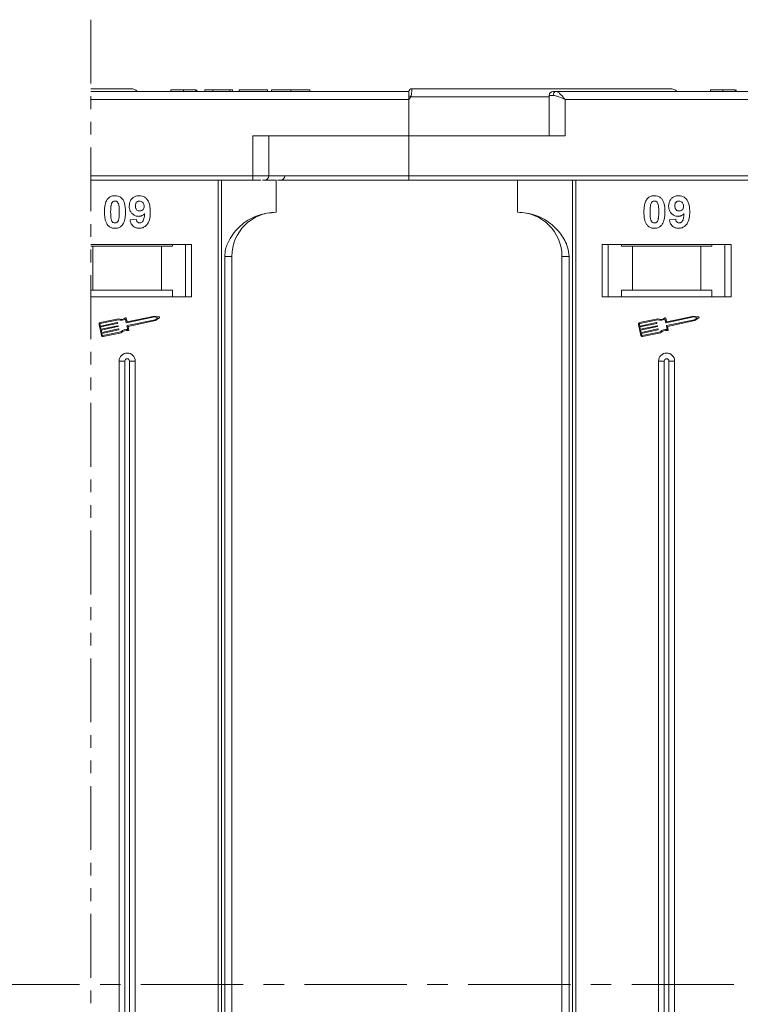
# Model space of a CAD drawing. Header units: millimetres. Extents: x -645 to 830, y -176 to 857.
# Tile 29 of 77: x 337 to 427, y 162 to 284. Entities that reach past the tile are written whole.
import ezdxf

# ---------------------------------------------------------------- set-up
doc = ezdxf.new("R2010")
doc.units = ezdxf.units.MM
doc.linetypes.add('CENTERX2', pattern=[20.32, 12.7, -2.54, 2.54, -2.54])
doc.linetypes.add('PHANTOM2', pattern=[31.75, 15.875, -3.175, 3.175, -3.175, 3.175, -3.175])

msp = doc.modelspace()

# ---------------------------------------------------------------- linework, layer by layer
at = {"color": 3, "linetype": 'PHANTOM2', "lineweight": 9, "ltscale": 0.5}
msp.add_line((345.891, 284.452), (345.89, 40.203), dxfattribs=at)
at = {"color": 7, "linetype": 'Continuous', "lineweight": 15}
for p, q in [((385.41, 275.526), (345.891, 275.526)), ((355.846, 275.726), (355.846, 275.526)), ((357.39, 275.526), (357.39, 275.726)), ((358.942, 275.526), (358.942, 275.726)), ((359.051, 275.526), (359.051, 275.726)), ((360.076, 275.526), (360.076, 275.726)), ((360.076, 275.726), (361.038, 275.726)), ((361.038, 275.726), (361.038, 275.526)), ((361.038, 275.726), (363.153, 275.726)), ((363.153, 275.726), (363.153, 275.526)), ((363.153, 275.726), (363.474, 275.726)), ((363.474, 275.726), (363.474, 275.526)), ((364.307, 275.526), (364.307, 275.726)), ((364.307, 275.726), (367.833, 275.726)), ((367.833, 275.726), (367.833, 275.526)), ((368.346, 275.726), (368.346, 275.526)), ((370.724, 275.526), (370.724, 275.726)), ((373.089, 275.526), (373.089, 275.726)), ((385.41, 275.524), (385.41, 275.526)), ((385.76, 275.876), (385.76, 275.876)), ((452.41, 275.526), (403.703, 275.526)), ((422.846, 275.726), (422.846, 275.526)), ((424.39, 275.526), (424.39, 275.726)), ((425.942, 275.526), (425.942, 275.726)), ((426.051, 275.526), (426.051, 275.726)), ((345.891, 274.526), (385.41, 274.526)), ((385.644, 274.876), (385.41, 274.526)), ((385.41, 274.526), (385.41, 270.026)), ((402.821, 274.876), (385.644, 274.876)), ((402.821, 275.026), (402.821, 270.026)), ((403.331, 275.026), (402.821, 275.026)), ((404.821, 274.526), (452.41, 274.526)), ((404.821, 270.026), (404.821, 274.526)), ((365.998, 270.026), (365.998, 265.026)), ((385.41, 270.026), (365.998, 270.026)), ((367.998, 265.026), (367.998, 270.026)), ((385.41, 265.026), (385.41, 270.026)), ((385.41, 270.026), (404.821, 270.026)), ((365.998, 265.026), (345.89, 265.026)), ((345.89, 264.526), (365.998, 264.526)), ((361.698, 264.526), (361.698, 164.526)), ((362.117, 164.526), (362.117, 264.526)), ((365.998, 265.026), (365.998, 264.526)), ((367.998, 265.026), (365.998, 265.026)), ((367.205, 264.526), (368.91, 264.526)), ((385.41, 265.026), (367.998, 265.026)), ((368.91, 260.526), (368.91, 264.526)), ((432.998, 265.026), (385.41, 265.026)), ((385.41, 265.026), (385.41, 264.526)), ((385.41, 264.526), (432.998, 264.526)), ((398.91, 264.526), (398.91, 260.526)), ((405.703, 264.526), (405.703, 164.526)), ((406.122, 164.526), (406.122, 264.526)), ((350.769, 259.57), (351.538, 259.654)), ((417.769, 259.57), (418.538, 259.654)), ((358.41, 256.526), (345.89, 256.526)), ((345.89, 256.326), (346.16, 256.326)), ((346.16, 256.326), (346.16, 250.826)), ((354.66, 256.326), (346.16, 256.326)), ((354.66, 250.826), (354.66, 256.326)), ((354.66, 256.326), (356.023, 256.326)), ((356.023, 256.526), (356.023, 256.326)), ((357.66, 256.526), (357.66, 250.026)), ((358.41, 250.026), (358.41, 256.526)), ((425.41, 256.526), (409.41, 256.526)), ((409.41, 256.526), (409.41, 250.026)), ((410.16, 250.026), (410.16, 256.526)), ((411.796, 256.326), (411.796, 256.526)), ((411.796, 256.326), (413.16, 256.326)), ((413.16, 256.326), (413.16, 250.826)), ((421.66, 256.326), (413.16, 256.326)), ((421.66, 250.826), (421.66, 256.326)), ((421.66, 256.326), (423.023, 256.326)), ((423.023, 256.526), (423.023, 256.326)), ((424.66, 256.526), (424.66, 250.026)), ((425.41, 250.026), (425.41, 256.526)), ((362.524, 255.026), (362.524, 164.526)), ((363.41, 255.026), (362.524, 255.026)), ((363.41, 164.526), (363.41, 255.026)), ((404.41, 255.026), (405.295, 255.026)), ((404.41, 255.026), (404.41, 164.526)), ((405.295, 164.526), (405.295, 255.026)), ((346.16, 250.826), (345.89, 250.826)), ((345.89, 250.026), (358.41, 250.026)), ((354.66, 250.826), (346.16, 250.826)), ((356.023, 250.826), (354.66, 250.826)), ((356.023, 250.026), (356.023, 250.826)), ((409.41, 250.026), (425.41, 250.026)), ((413.16, 250.826), (411.796, 250.826)), ((411.796, 250.826), (411.796, 250.026)), ((421.66, 250.826), (413.16, 250.826)), ((423.023, 250.826), (421.66, 250.826)), ((423.023, 250.026), (423.023, 250.826)), ((349.328, 247.279), (347.049, 246.798)), ((350.302, 246.795), (350.208, 247.239)), ((350.393, 246.934), (350.305, 247.35)), ((353.798, 247.503), (350.337, 246.772)), ((353.797, 247.623), (350.428, 246.911)), ((354.399, 247.505), (353.797, 247.623)), ((354.24, 247.417), (353.798, 247.503)), ((353.871, 247.159), (354.24, 247.417)), ((353.919, 247.049), (354.421, 247.4)), ((416.328, 247.279), (414.049, 246.798)), ((417.302, 246.795), (417.208, 247.239)), ((417.393, 246.934), (417.305, 247.35)), ((420.798, 247.503), (417.337, 246.772)), ((420.797, 247.623), (417.428, 246.911)), ((421.399, 247.505), (420.797, 247.623)), ((421.24, 247.417), (420.798, 247.503)), ((420.871, 247.159), (421.24, 247.417)), ((420.919, 247.049), (421.421, 247.4)), ((346.913, 246.589), (347.205, 245.21)), ((347.028, 246.613), (347.077, 246.383)), ((349.316, 247.157), (347.073, 246.683)), ((347.077, 246.383), (349.159, 246.823)), ((349.184, 246.708), (347.101, 246.268)), ((347.101, 246.268), (347.162, 245.981)), ((347.162, 245.981), (349.244, 246.421)), ((349.269, 246.306), (347.186, 245.866)), ((347.247, 245.579), (349.329, 246.019)), ((349.194, 246.801), (349.206, 246.743)), ((349.279, 246.399), (349.291, 246.341)), ((349.364, 245.996), (349.376, 245.939)), ((350.481, 245.948), (350.387, 246.393)), ((350.41, 246.427), (353.871, 247.159)), ((350.52, 246.331), (353.919, 247.049)), ((350.614, 245.886), (350.52, 246.331)), ((413.913, 246.589), (414.205, 245.21)), ((414.028, 246.613), (414.077, 246.383)), ((416.316, 247.157), (414.073, 246.683)), ((414.077, 246.383), (416.159, 246.823)), ((416.184, 246.708), (414.101, 246.268)), ((414.101, 246.268), (414.162, 245.981)), ((414.162, 245.981), (416.244, 246.421)), ((416.269, 246.306), (414.186, 245.866)), ((414.247, 245.579), (416.329, 246.019)), ((416.194, 246.801), (416.206, 246.743)), ((416.279, 246.399), (416.291, 246.341)), ((416.364, 245.996), (416.376, 245.939)), ((417.481, 245.948), (417.387, 246.393)), ((417.41, 246.427), (420.871, 247.159)), ((417.52, 246.331), (420.919, 247.049)), ((417.614, 245.886), (417.52, 246.331)), ((347.186, 245.866), (347.247, 245.579)), ((349.353, 245.904), (347.271, 245.464)), ((347.271, 245.464), (347.319, 245.234)), ((347.389, 245.189), (349.632, 245.663)), ((347.413, 245.074), (349.692, 245.555)), ((414.186, 245.866), (414.247, 245.579)), ((416.353, 245.904), (414.271, 245.464)), ((414.271, 245.464), (414.319, 245.234)), ((414.389, 245.189), (416.632, 245.663)), ((414.413, 245.074), (416.692, 245.555)), ((349.41, 242.026), (349.41, 164.526)), ((349.41, 242.026), (350.125, 242.026)), ((350.125, 242.026), (350.125, 164.526)), ((350.695, 164.526), (350.695, 242.026)), ((351.41, 242.026), (350.695, 242.026)), ((351.41, 164.526), (351.41, 242.026)), ((416.41, 242.026), (416.41, 164.526)), ((416.41, 242.026), (417.125, 242.026)), ((417.125, 242.026), (417.125, 164.526)), ((417.695, 164.526), (417.695, 242.026)), ((418.41, 242.026), (417.695, 242.026)), ((418.41, 164.526), (418.41, 242.026)), ((349.41, 164.526), (349.41, 87.026)), ((350.125, 164.526), (350.125, 87.026)), ((350.695, 87.026), (350.695, 164.526)), ((351.41, 87.026), (351.41, 164.526)), ((361.698, 164.526), (361.698, 64.526)), ((362.117, 64.526), (362.117, 164.526)), ((362.524, 164.526), (362.524, 74.026)), ((363.41, 74.026), (363.41, 164.526)), ((404.41, 164.526), (404.41, 74.026)), ((405.295, 74.026), (405.295, 164.526)), ((405.703, 164.526), (405.703, 64.526)), ((406.122, 64.526), (406.122, 164.526)), ((416.41, 164.526), (416.41, 87.026)), ((417.125, 164.526), (417.125, 87.026)), ((417.695, 87.026), (417.695, 164.526)), ((418.41, 87.026), (418.41, 164.526))]:
    msp.add_line(p, q, dxfattribs=at)
at = {"color": 1, "linetype": 'CENTERX2', "lineweight": 13}
msp.add_line((689.94, 164.526), (-148.143, 164.526), dxfattribs=at)
at = {"color": 7, "linetype": 'Continuous', "lineweight": 15}
for centre, radius, start, end in [((350.91, 274.876), 1, 41.2946, 90), ((385.76, 275.526), 0.35, 89.99809, 179.99959), ((403.321, 275.026), 0.5, 90, 180), ((403.778, 275.082), 0.451, 99.5202, 187.08135), ((417.91, 274.876), 1, 41.2946, 90), ((349.866, 207.949), 75.89, 61.87179, 62.07191), ((367.498, 265.026), 0.5, 270, 0), ((369.481, 265.026), 0.5, 270, 0), ((368.91, 255.026), 5.5, 90, 180), ((398.91, 255.026), 5.5, 0, 90), ((349.681, 248.077), 0.99, 248.37041, 302.16635), ((349.681, 248.077), 0.873, 246.11204, 307.44471), ((350.247, 247.338), 0.0587, 11.9297, 127.44471), ((354.387, 247.448), 0.0587, 304.95116, 78.90824), ((416.681, 248.077), 0.99, 248.37041, 302.16635), ((416.681, 248.077), 0.873, 246.11204, 307.44471), ((417.247, 247.338), 0.0587, 11.9297, 127.44471), ((421.387, 247.448), 0.0587, 304.95116, 78.90824), ((347.086, 246.625), 0.176, 101.9297, 191.9297), ((347.086, 246.625), 0.0587, 101.9297, 191.9297), ((349.165, 246.795), 0.0294, 11.9297, 101.9297), ((349.177, 246.737), 0.0294, 281.9297, 11.9297), ((349.25, 246.392), 0.0294, 11.9297, 101.9297), ((349.262, 246.335), 0.0294, 281.9297, 11.9297), ((349.335, 245.99), 0.0294, 11.9297, 101.9297), ((350.331, 246.801), 0.0294, 191.9297, 281.9297), ((350.416, 246.399), 0.0294, 101.9297, 191.9297), ((350.421, 246.94), 0.0294, 191.9297, 281.9297), ((414.086, 246.625), 0.176, 101.9297, 191.9297), ((414.086, 246.625), 0.0587, 101.9297, 191.9297), ((416.165, 246.795), 0.0294, 11.9297, 101.9297), ((416.177, 246.737), 0.0294, 281.9297, 11.9297), ((416.25, 246.392), 0.0294, 11.9297, 101.9297), ((416.262, 246.335), 0.0294, 281.9297, 11.9297), ((416.335, 245.99), 0.0294, 11.9297, 101.9297), ((417.331, 246.801), 0.0294, 191.9297, 281.9297), ((417.416, 246.399), 0.0294, 101.9297, 191.9297), ((417.421, 246.94), 0.0294, 191.9297, 281.9297), ((347.377, 245.246), 0.176, 191.9297, 281.9297), ((347.377, 245.246), 0.0587, 191.9297, 281.9297), ((349.347, 245.933), 0.0294, 281.9297, 11.9297), ((350.338, 244.969), 0.99, 81.69305, 135.48899), ((350.338, 244.969), 0.873, 76.41469, 137.74736), ((350.557, 245.874), 0.0587, 256.41469, 11.9297), ((414.377, 245.246), 0.176, 191.9297, 281.9297), ((414.377, 245.246), 0.0587, 191.9297, 281.9297), ((416.347, 245.933), 0.0294, 281.9297, 11.9297), ((417.338, 244.969), 0.99, 81.69305, 135.48899), ((417.338, 244.969), 0.873, 76.41469, 137.74736), ((417.557, 245.874), 0.0587, 256.41469, 11.9297), ((350.41, 242.026), 1, 0, 180), ((350.41, 242.026), 0.285, 0, 180), ((417.41, 242.026), 1, 0, 180), ((417.41, 242.026), 0.285, 0, 180)]:
    msp.add_arc(centre, radius, start, end, dxfattribs=at)
for points, knots in [([(350.91, 275.876), (350.864, 275.876), (350.77, 275.876), (349.999, 275.876), (348.833, 275.876), (347.416, 275.876), (346.401, 275.876), (345.891, 275.876)], [0, 0, 0, 0, 0.0777263, 0.15782402, 0.24013536, 0.30445442, 0.36105199, 0.36105199, 0.36105199, 0.36105199]), ([(357.39, 275.726), (357.256, 275.726), (356.952, 275.726), (356.5, 275.726), (356.142, 275.726), (355.887, 275.726), (355.862, 275.726), (355.846, 275.726)], [0, 0, 0, 0, 0.1552919, 0.3531453, 0.543243, 0.704067, 1, 1, 1, 1]), ([(358.942, 275.726), (358.888, 275.726), (358.78, 275.726), (358.476, 275.726), (358.011, 275.726), (357.624, 275.726), (357.39, 275.726)], [0, 0, 0, 0, 0.2064605, 0.4135145, 0.6452106, 1, 1, 1, 1]), ([(370.724, 275.726), (370.591, 275.726), (370.187, 275.726), (369.527, 275.726), (368.905, 275.726), (368.48, 275.726), (368.355, 275.726), (368.347, 275.726), (368.346, 275.726)], [0, 0, 0, 0, 0.1021706, 0.3092201, 0.51365, 0.6922749, 0.9324126, 1, 1, 1, 1]), ([(373.089, 275.726), (373.086, 275.726), (373.075, 275.726), (372.933, 275.726), (372.542, 275.726), (371.968, 275.726), (371.328, 275.726), (370.907, 275.726), (370.724, 275.726)], [0, 0, 0, 0, 0.1018882, 0.3073435, 0.4929627, 0.6786474, 0.8607914, 1, 1, 1, 1]), ([(385.41, 275.001), (385.41, 275.093), (385.41, 275.278), (385.41, 275.44), (385.41, 275.47), (385.41, 275.479)], [0, 0, 0, 0, 0.412717, 0.8254516, 1, 1, 1, 1]), ([(385.76, 275.876), (385.76, 275.869), (385.761, 275.855), (385.76, 275.753), (385.758, 275.607), (385.746, 275.424), (385.727, 275.241), (385.697, 275.054), (385.661, 274.932), (385.644, 274.876)], [0, 0, 0, 0, 0.1718456, 0.312445, 0.4991009, 0.6298393, 0.7575038, 0.8890244, 1, 1, 1, 1]), ([(417.91, 275.876), (417.864, 275.876), (417.77, 275.876), (416.999, 275.876), (415.833, 275.876), (414.362, 275.876), (412.714, 275.876), (410.774, 275.876), (407.818, 275.876), (404.384, 275.876), (400.607, 275.876), (397.371, 275.876), (393.727, 275.876), (389.738, 275.876), (387.073, 275.876), (385.76, 275.876)], [0, 0, 0, 0, 0.0777263, 0.157824, 0.2401354, 0.3044544, 0.368763, 0.4344301, 0.5000865, 0.631237, 0.695556, 0.7598647, 0.8421852, 0.9222807, 1, 1, 1, 1]), ([(403.703, 275.526), (403.771, 275.509), (403.915, 275.474), (404.194, 275.224), (404.504, 274.894), (404.715, 274.649), (404.821, 274.526)], [0, 0, 0, 0, 0.2343588, 0.4982155, 0.7484812, 1, 1, 1, 1]), ([(424.39, 275.726), (424.256, 275.726), (423.952, 275.726), (423.5, 275.726), (423.142, 275.726), (422.887, 275.726), (422.862, 275.726), (422.846, 275.726)], [0, 0, 0, 0, 0.1552919, 0.3531453, 0.543243, 0.704067, 1, 1, 1, 1]), ([(425.942, 275.726), (425.888, 275.726), (425.78, 275.726), (425.476, 275.726), (425.011, 275.726), (424.624, 275.726), (424.39, 275.726)], [0, 0, 0, 0, 0.2064605, 0.4135145, 0.6452106, 1, 1, 1, 1]), ([(404.821, 274.526), (404.552, 274.643), (404.134, 274.823), (403.635, 274.995), (403.426, 275.016), (403.331, 275.026)], [0, 0, 0, 0, 0.49841293, 0.77292805, 1, 1, 1, 1]), ([(365.998, 264.526), (366.141, 264.526), (366.434, 264.526), (366.796, 264.526), (366.966, 264.526), (367.03, 264.526)], [0, 0, 0, 0, 0.3748158, 0.7664972, 1, 1, 1, 1]), ([(369.085, 264.526), (369.464, 264.526), (370.795, 264.526), (373.533, 264.526), (377.257, 264.526), (381.344, 264.526), (384.068, 264.526), (385.41, 264.526)], [0, 0, 0, 0, 0.0775639, 0.2725886, 0.5220201, 0.7646589, 1, 1, 1, 1]), ([(347.589, 260.553), (347.591, 260.687), (347.597, 260.99), (347.669, 261.519), (347.809, 261.942), (347.968, 262.149), (347.985, 262.171)], [0, 0, 0, 0, 0.2367308, 0.5375555, 0.9496679, 1, 1, 1, 1]), ([(347.985, 262.171), (348.029, 262.221), (348.12, 262.323), (348.288, 262.439), (348.477, 262.522), (348.646, 262.56), (348.788, 262.575), (348.86, 262.577), (348.897, 262.577)], [0, 0, 0, 0, 0.1937762, 0.3936, 0.5878635, 0.7889077, 0.894169, 1, 1, 1, 1]), ([(348.444, 261.518), (348.468, 261.587), (348.506, 261.699), (348.614, 261.825), (348.738, 261.892), (348.837, 261.908), (348.891, 261.91), (348.897, 261.911)], [0, 0, 0, 0, 0.33480351, 0.54256063, 0.75038199, 0.9707212, 1, 1, 1, 1]), ([(348.897, 262.577), (349.032, 262.567), (349.304, 262.547), (349.657, 262.348), (349.928, 262.055), (350.18, 261.455), (350.194, 260.931), (350.205, 260.545)], [0, 0, 0, 0, 0.147566, 0.2966882, 0.4312776, 0.580404, 1, 1, 1, 1]), ([(348.897, 261.911), (348.954, 261.905), (349.056, 261.895), (349.188, 261.819), (349.301, 261.671), (349.397, 261.397), (349.431, 261.004), (349.434, 260.705), (349.435, 260.553)], [0, 0, 0, 0, 0.10461361, 0.18881412, 0.27351189, 0.44412695, 0.71948087, 1, 1, 1, 1]), ([(350.666, 261.273), (350.674, 261.407), (350.689, 261.678), (350.856, 262.057), (351.136, 262.353), (351.507, 262.547), (351.782, 262.567), (351.924, 262.577)], [0, 0, 0, 0, 0.1979267, 0.3977284, 0.5974133, 0.7905838, 1, 1, 1, 1]), ([(351.435, 261.312), (351.439, 261.399), (351.446, 261.537), (351.52, 261.716), (351.63, 261.824), (351.773, 261.897), (351.879, 261.906), (351.939, 261.911)], [0, 0, 0, 0, 0.29132017, 0.46553926, 0.64163153, 0.79866396, 1, 1, 1, 1]), ([(351.924, 262.577), (352.059, 262.567), (352.331, 262.546), (352.691, 262.343), (352.983, 262.038), (353.223, 261.503), (353.277, 260.994), (353.281, 260.639), (353.282, 260.58)], [0, 0, 0, 0, 0.148288, 0.2977445, 0.4437132, 0.6077915, 0.9347078, 1, 1, 1, 1]), ([(351.939, 261.911), (352.007, 261.904), (352.144, 261.889), (352.318, 261.772), (352.447, 261.614), (352.504, 261.432), (352.51, 261.311), (352.512, 261.255)], [0, 0, 0, 0, 0.2079545, 0.4204057, 0.6273197, 0.8277075, 1, 1, 1, 1]), ([(414.589, 260.553), (414.591, 260.687), (414.597, 260.99), (414.669, 261.519), (414.809, 261.942), (414.968, 262.149), (414.985, 262.171)], [0, 0, 0, 0, 0.2367308, 0.5375555, 0.9496679, 1, 1, 1, 1]), ([(414.985, 262.171), (415.029, 262.221), (415.12, 262.323), (415.288, 262.439), (415.477, 262.522), (415.646, 262.56), (415.788, 262.575), (415.86, 262.577), (415.897, 262.577)], [0, 0, 0, 0, 0.1937762, 0.3936, 0.5878635, 0.7889077, 0.894169, 1, 1, 1, 1]), ([(415.444, 261.518), (415.468, 261.587), (415.506, 261.699), (415.614, 261.825), (415.738, 261.892), (415.837, 261.908), (415.891, 261.91), (415.897, 261.911)], [0, 0, 0, 0, 0.33480351, 0.54256063, 0.75038199, 0.9707212, 1, 1, 1, 1]), ([(415.897, 262.577), (416.032, 262.567), (416.304, 262.547), (416.657, 262.348), (416.928, 262.055), (417.18, 261.455), (417.194, 260.931), (417.205, 260.545)], [0, 0, 0, 0, 0.147566, 0.2966882, 0.4312776, 0.580404, 1, 1, 1, 1]), ([(415.897, 261.911), (415.954, 261.905), (416.056, 261.895), (416.188, 261.819), (416.301, 261.671), (416.397, 261.397), (416.431, 261.004), (416.434, 260.705), (416.435, 260.553)], [0, 0, 0, 0, 0.10461361, 0.18881412, 0.27351189, 0.44412695, 0.71948087, 1, 1, 1, 1]), ([(417.666, 261.273), (417.674, 261.407), (417.689, 261.678), (417.856, 262.057), (418.136, 262.353), (418.507, 262.547), (418.782, 262.567), (418.924, 262.577)], [0, 0, 0, 0, 0.1979267, 0.3977284, 0.5974133, 0.7905838, 1, 1, 1, 1]), ([(418.435, 261.312), (418.439, 261.399), (418.446, 261.537), (418.52, 261.716), (418.63, 261.824), (418.773, 261.897), (418.879, 261.906), (418.939, 261.911)], [0, 0, 0, 0, 0.29132017, 0.46553926, 0.64163153, 0.79866396, 1, 1, 1, 1]), ([(418.924, 262.577), (419.059, 262.567), (419.331, 262.546), (419.691, 262.343), (419.983, 262.038), (420.223, 261.503), (420.277, 260.994), (420.281, 260.639), (420.282, 260.58)], [0, 0, 0, 0, 0.148288, 0.2977445, 0.4437132, 0.6077915, 0.9347078, 1, 1, 1, 1]), ([(418.939, 261.911), (419.007, 261.904), (419.144, 261.889), (419.318, 261.772), (419.447, 261.614), (419.504, 261.432), (419.51, 261.311), (419.512, 261.255)], [0, 0, 0, 0, 0.2079545, 0.4204057, 0.6273197, 0.8277075, 1, 1, 1, 1]), ([(348.358, 260.553), (348.359, 260.62), (348.36, 260.753), (348.366, 260.934), (348.376, 261.095), (348.39, 261.237), (348.409, 261.379), (348.432, 261.472), (348.444, 261.518)], [0, 0, 0, 0, 0.2059417, 0.4119594, 0.558149, 0.7045024, 0.8518015, 1, 1, 1, 1]), ([(351.848, 260.013), (351.712, 260.026), (351.44, 260.05), (351.089, 260.267), (350.822, 260.572), (350.684, 260.927), (350.671, 261.168), (350.666, 261.273)], [0, 0, 0, 0, 0.2101886, 0.42177326, 0.62360346, 0.83703437, 1, 1, 1, 1]), ([(351.978, 260.68), (351.91, 260.686), (351.784, 260.697), (351.621, 260.79), (351.51, 260.922), (351.445, 261.103), (351.439, 261.234), (351.435, 261.312)], [0, 0, 0, 0, 0.2139369, 0.3980753, 0.5830907, 0.7516657, 1, 1, 1, 1]), ([(352.512, 261.255), (352.508, 261.176), (352.5, 261.043), (352.414, 260.874), (352.293, 260.764), (352.144, 260.691), (352.033, 260.684), (351.978, 260.68)], [0, 0, 0, 0, 0.2673945, 0.4472142, 0.6271221, 0.8130653, 1, 1, 1, 1]), ([(415.358, 260.553), (415.359, 260.62), (415.36, 260.753), (415.366, 260.934), (415.376, 261.095), (415.39, 261.237), (415.409, 261.379), (415.432, 261.472), (415.444, 261.518)], [0, 0, 0, 0, 0.2059417, 0.4119594, 0.558149, 0.7045024, 0.8518015, 1, 1, 1, 1]), ([(418.848, 260.013), (418.712, 260.026), (418.44, 260.05), (418.089, 260.267), (417.822, 260.572), (417.684, 260.927), (417.671, 261.168), (417.666, 261.273)], [0, 0, 0, 0, 0.2101886, 0.42177326, 0.62360346, 0.83703437, 1, 1, 1, 1]), ([(418.978, 260.68), (418.91, 260.686), (418.784, 260.697), (418.621, 260.79), (418.51, 260.922), (418.445, 261.103), (418.439, 261.234), (418.435, 261.312)], [0, 0, 0, 0, 0.2139369, 0.3980753, 0.5830907, 0.7516657, 1, 1, 1, 1]), ([(419.512, 261.255), (419.508, 261.176), (419.5, 261.043), (419.414, 260.874), (419.293, 260.764), (419.144, 260.691), (419.033, 260.684), (418.978, 260.68)], [0, 0, 0, 0, 0.2673945, 0.4472142, 0.6271221, 0.8130653, 1, 1, 1, 1]), ([(347.982, 258.937), (347.943, 258.991), (347.863, 259.101), (347.755, 259.338), (347.665, 259.646), (347.615, 259.983), (347.593, 260.287), (347.59, 260.464), (347.589, 260.553)], [0, 0, 0, 0, 0.11844057, 0.2393457, 0.45959323, 0.68492476, 0.84223987, 1, 1, 1, 1]), ([(348.897, 259.193), (348.829, 259.201), (348.718, 259.214), (348.59, 259.302), (348.486, 259.455), (348.393, 259.729), (348.365, 260.119), (348.36, 260.408), (348.358, 260.553)], [0, 0, 0, 0, 0.1253702, 0.2022903, 0.2791788, 0.4647576, 0.7305818, 1, 1, 1, 1]), ([(349.35, 259.585), (349.326, 259.516), (349.288, 259.405), (349.181, 259.279), (349.059, 259.213), (348.96, 259.195), (348.905, 259.193), (348.897, 259.193)], [0, 0, 0, 0, 0.3336776, 0.5404125, 0.7472639, 0.9612091, 1, 1, 1, 1]), ([(349.435, 260.553), (349.435, 260.487), (349.434, 260.353), (349.428, 260.172), (349.418, 260.011), (349.404, 259.868), (349.385, 259.725), (349.362, 259.632), (349.35, 259.585)], [0, 0, 0, 0, 0.2052705, 0.4106164, 0.5571497, 0.7038442, 0.8514711, 1, 1, 1, 1]), ([(350.205, 260.545), (350.202, 260.412), (350.197, 260.109), (350.127, 259.59), (349.988, 259.17), (349.832, 258.963), (349.809, 258.932)], [0, 0, 0, 0, 0.2372812, 0.5385907, 0.9326774, 1, 1, 1, 1]), ([(351.866, 258.526), (351.731, 258.537), (351.485, 258.558), (351.171, 258.739), (350.929, 259.019), (350.814, 259.317), (350.778, 259.516), (350.769, 259.57)], [0, 0, 0, 0, 0.2427882, 0.4388655, 0.6348012, 0.9009361, 1, 1, 1, 1]), ([(351.538, 259.654), (351.551, 259.574), (351.572, 259.452), (351.662, 259.308), (351.767, 259.23), (351.873, 259.197), (351.94, 259.194), (351.965, 259.193)], [0, 0, 0, 0, 0.3447142, 0.5290593, 0.7142089, 0.8921959, 1, 1, 1, 1]), ([(352.571, 260.348), (352.525, 260.3), (352.431, 260.201), (352.284, 260.112), (352.157, 260.06), (352.058, 260.033), (351.954, 260.017), (351.884, 260.015), (351.848, 260.013)], [0, 0, 0, 0, 0.24349124, 0.49626585, 0.61820988, 0.7417038, 0.87015842, 1, 1, 1, 1]), ([(353.282, 260.58), (353.279, 260.447), (353.27, 260.045), (353.179, 259.489), (352.901, 258.981), (352.554, 258.678), (352.184, 258.54), (351.951, 258.53), (351.866, 258.526)], [0, 0, 0, 0, 0.1423372, 0.4291269, 0.5899433, 0.7512055, 0.9098946, 1, 1, 1, 1]), ([(351.965, 259.193), (352.019, 259.198), (352.127, 259.209), (352.279, 259.308), (352.42, 259.478), (352.53, 259.84), (352.554, 260.141), (352.571, 260.348)], [0, 0, 0, 0, 0.1120155, 0.2243547, 0.3677679, 0.565827, 1, 1, 1, 1]), ([(368.91, 260.526), (368.15, 260.45), (366.63, 260.297), (364.608, 259.107), (363.276, 257.557), (362.616, 256.113), (362.549, 255.32), (362.524, 255.026)], [0, 0, 0, 0, 0.2490962, 0.4982428, 0.745205, 0.90541, 1, 1, 1, 1]), ([(405.295, 255.026), (405.252, 255.417), (405.14, 256.415), (404.317, 257.87), (402.947, 259.283), (401.081, 260.319), (399.631, 260.457), (398.91, 260.526)], [0, 0, 0, 0, 0.12571337, 0.32127574, 0.5244662, 0.76348402, 1, 1, 1, 1]), ([(414.982, 258.937), (414.943, 258.991), (414.863, 259.101), (414.755, 259.338), (414.665, 259.646), (414.615, 259.983), (414.593, 260.287), (414.59, 260.464), (414.589, 260.553)], [0, 0, 0, 0, 0.11844057, 0.2393457, 0.45959323, 0.68492476, 0.84223987, 1, 1, 1, 1]), ([(415.897, 259.193), (415.829, 259.201), (415.718, 259.214), (415.59, 259.302), (415.486, 259.455), (415.393, 259.729), (415.365, 260.119), (415.36, 260.408), (415.358, 260.553)], [0, 0, 0, 0, 0.1253702, 0.2022903, 0.2791788, 0.4647576, 0.7305818, 1, 1, 1, 1]), ([(416.35, 259.585), (416.326, 259.516), (416.288, 259.405), (416.181, 259.279), (416.059, 259.213), (415.96, 259.195), (415.905, 259.193), (415.897, 259.193)], [0, 0, 0, 0, 0.3336776, 0.5404125, 0.7472639, 0.9612091, 1, 1, 1, 1]), ([(416.435, 260.553), (416.435, 260.487), (416.434, 260.353), (416.428, 260.172), (416.418, 260.011), (416.404, 259.868), (416.385, 259.725), (416.362, 259.632), (416.35, 259.585)], [0, 0, 0, 0, 0.2052705, 0.4106164, 0.5571497, 0.7038442, 0.8514711, 1, 1, 1, 1]), ([(417.205, 260.545), (417.202, 260.412), (417.197, 260.109), (417.127, 259.59), (416.988, 259.17), (416.832, 258.963), (416.809, 258.932)], [0, 0, 0, 0, 0.2372812, 0.5385907, 0.9326774, 1, 1, 1, 1]), ([(418.866, 258.526), (418.731, 258.537), (418.485, 258.558), (418.171, 258.739), (417.929, 259.019), (417.814, 259.317), (417.778, 259.516), (417.769, 259.57)], [0, 0, 0, 0, 0.2427882, 0.4388655, 0.6348012, 0.9009361, 1, 1, 1, 1]), ([(418.538, 259.654), (418.551, 259.574), (418.572, 259.452), (418.662, 259.308), (418.767, 259.23), (418.873, 259.197), (418.94, 259.194), (418.965, 259.193)], [0, 0, 0, 0, 0.3447142, 0.5290593, 0.7142089, 0.8921959, 1, 1, 1, 1]), ([(419.571, 260.348), (419.525, 260.3), (419.431, 260.201), (419.284, 260.112), (419.157, 260.06), (419.058, 260.033), (418.954, 260.017), (418.884, 260.015), (418.848, 260.013)], [0, 0, 0, 0, 0.24349124, 0.49626585, 0.61820988, 0.7417038, 0.87015842, 1, 1, 1, 1]), ([(420.282, 260.58), (420.279, 260.447), (420.27, 260.045), (420.179, 259.489), (419.901, 258.981), (419.554, 258.678), (419.184, 258.54), (418.951, 258.53), (418.866, 258.526)], [0, 0, 0, 0, 0.1423372, 0.4291269, 0.5899433, 0.7512055, 0.9098946, 1, 1, 1, 1]), ([(418.965, 259.193), (419.019, 259.198), (419.127, 259.209), (419.279, 259.308), (419.42, 259.478), (419.53, 259.84), (419.554, 260.141), (419.571, 260.348)], [0, 0, 0, 0, 0.1120155, 0.2243547, 0.3677679, 0.565827, 1, 1, 1, 1]), ([(348.897, 258.526), (348.83, 258.528), (348.695, 258.533), (348.497, 258.577), (348.307, 258.655), (348.162, 258.753), (348.055, 258.851), (348.006, 258.908), (347.982, 258.937)], [0, 0, 0, 0, 0.1926347, 0.388697, 0.5820148, 0.7830443, 0.8909593, 1, 1, 1, 1]), ([(349.809, 258.932), (349.764, 258.882), (349.674, 258.78), (349.505, 258.665), (349.317, 258.582), (349.147, 258.544), (349.006, 258.529), (348.933, 258.527), (348.897, 258.526)], [0, 0, 0, 0, 0.1937693, 0.3935642, 0.587886, 0.7891312, 0.8942826, 1, 1, 1, 1]), ([(415.897, 258.526), (415.83, 258.528), (415.695, 258.533), (415.497, 258.577), (415.307, 258.655), (415.162, 258.753), (415.055, 258.851), (415.006, 258.908), (414.982, 258.937)], [0, 0, 0, 0, 0.1926347, 0.388697, 0.5820148, 0.7830443, 0.8909593, 1, 1, 1, 1]), ([(416.809, 258.932), (416.764, 258.882), (416.674, 258.78), (416.505, 258.665), (416.317, 258.582), (416.147, 258.544), (416.006, 258.529), (415.933, 258.527), (415.897, 258.526)], [0, 0, 0, 0, 0.1937693, 0.3935642, 0.587886, 0.7891312, 0.8942826, 1, 1, 1, 1])]:
    msp.add_open_spline(points, degree=3, knots=knots, dxfattribs=at)
for points in [[(403.321, 275.526), (403.339, 275.526), (403.374, 275.526), (403.594, 275.526), (403.703, 275.526)], [(385.41, 274.526), (385.41, 274.609), (385.41, 274.775), (385.41, 274.925), (385.41, 275.001)]]:
    msp.add_open_spline(points, degree=3, dxfattribs=at)

doc.saveas('drawing.dxf')
